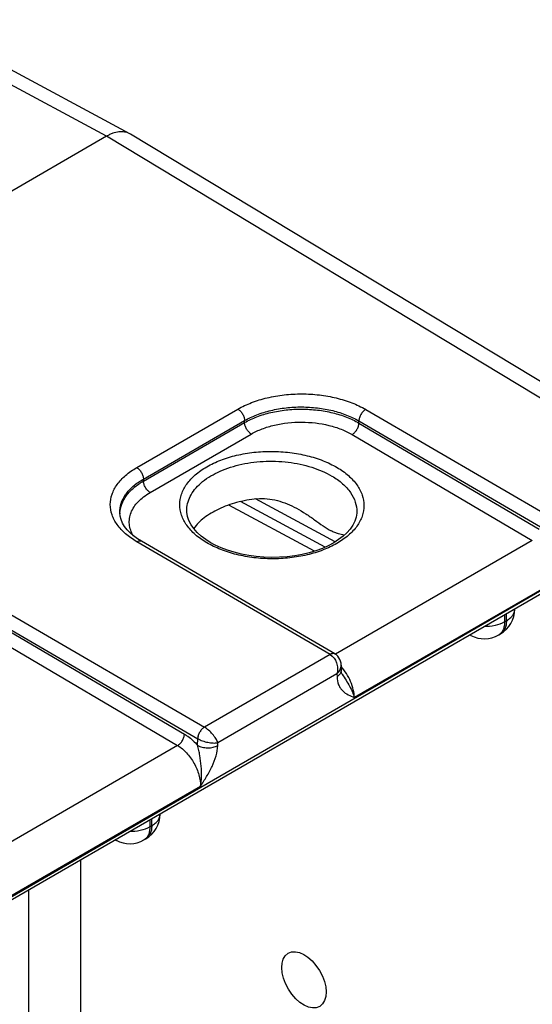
# Model space of a CAD drawing. Header units: inches. Extents: x 0 to 34, y 0 to 22.
# Tile 71 of 145: x 8.136 to 8.944, y 18.999 to 20.551. Entities that reach past the tile are written whole.
import ezdxf

# ---------------------------------------------------------------- set-up
doc = ezdxf.new("R2010")
doc.units = ezdxf.units.IN
doc.header["$LTSCALE"] = 1.87
doc.header["$MEASUREMENT"] = 0
doc.layers.get('0').update_dxf_attribs({"linetype": 'CONTINUOUS'})
doc.layers.add('02___PRT_ALL_AXES', color=7, linetype='CONTINUOUS')

msp = doc.modelspace()

# ---------------------------------------------------------------- linework, layer by layer
at = {"color": 7, "linetype": 'CONTINUOUS'}
for p, q in [((8.3094, 20.3714), (7.9752, 20.5511)), ((8.2727, 20.3673), (7.9384, 20.547)), ((8.2726, 20.3673), (3.5936, 17.6657)), ((9.1372, 19.8459), (8.2726, 20.3673)), ((8.3105, 20.3708), (8.3094, 20.3714)), ((9.1753, 19.8493), (8.3105, 20.3708)), ((8.3205, 19.8452), (8.4801, 19.9374)), ((8.6816, 19.9368), (8.9867, 19.7591)), ((8.331, 19.8271), (8.4906, 19.9192)), ((8.3311, 19.824), (8.4906, 19.9161)), ((8.4906, 19.9161), (8.4906, 19.9192)), ((8.6709, 19.9153), (8.6709, 19.9187)), ((8.6709, 19.9187), (8.9761, 19.741)), ((8.6709, 19.9153), (8.9552, 19.7483)), ((8.3416, 19.8059), (8.5011, 19.898)), ((8.6602, 19.8972), (8.9445, 19.7302)), ((8.3311, 19.824), (8.331, 19.8271)), ((8.6178, 19.7198), (8.4844, 19.7916)), ((8.6334, 19.728), (8.5076, 19.7957)), ((8.2937, 19.7737), (8.2937, 19.7737)), ((8.3995, 19.7768), (8.3995, 19.7768)), ((8.6008, 19.7134), (8.4656, 19.7861)), ((8.6676, 19.7754), (8.6676, 19.7754)), ((8.6257, 19.5506), (8.3205, 19.7284)), ((8.6332, 19.5514), (8.328, 19.7291)), ((8.9445, 19.7302), (8.634, 19.5509)), ((4.6317, 17.1533), (9.06, 19.7102)), ((4.6287, 17.1468), (9.0571, 19.7037)), ((8.9805, 19.6656), (8.6637, 19.4827)), ((8.9168, 19.622), (8.9168, 19.6227)), ((8.1221, 19.6138), (8.4272, 19.436)), ((8.9007, 19.6133), (8.9007, 19.602)), ((8.9007, 19.602), (8.9036, 19.6037)), ((8.9036, 19.6037), (8.9036, 19.6151)), ((8.1114, 19.5957), (8.4166, 19.4179)), ((8.1114, 19.5923), (8.3957, 19.4252)), ((8.1007, 19.5742), (8.385, 19.4071)), ((8.8475, 19.5807), (8.8458, 19.5817)), ((8.8914, 19.5814), (8.8943, 19.5831)), ((8.6257, 19.5506), (8.4272, 19.436)), ((8.6333, 19.5513), (8.6319, 19.5519)), ((8.6429, 19.5339), (8.643, 19.5253)), ((8.6363, 19.5201), (8.4483, 19.4115)), ((8.6363, 19.5201), (8.6364, 19.5157)), ((8.6444, 19.5195), (8.6444, 19.5195)), ((8.4164, 19.4074), (8.4166, 19.4179)), ((8.385, 19.4071), (8.0745, 19.2278)), ((8.4482, 19.4071), (8.4483, 19.4115)), ((8.421, 19.3425), (8.1042, 19.1596)), ((8.3412, 19.2903), (8.3412, 19.2789)), ((8.3441, 19.2806), (8.3441, 19.292)), ((8.3573, 19.299), (8.3573, 19.2996)), ((8.3412, 19.2789), (8.3441, 19.2806)), ((8.3319, 19.2583), (8.3348, 19.26)), ((8.288, 19.2577), (8.2863, 19.2586)), ((8.2315, 19.227), (8.2315, 18.3261)), ((8.1496, 19.1797), (8.1496, 18.3257))]:
    msp.add_line(p, q, dxfattribs=at)
for points in [[(8.328, 19.7291), (8.3218, 19.733), (8.3155, 19.7376), (8.31, 19.7423), (8.3053, 19.7473), (8.3013, 19.7524), (8.2981, 19.7577), (8.2957, 19.7631), (8.2943, 19.7687), (8.2937, 19.7737)], [(8.4365, 19.7273), (8.4293, 19.7319), (8.4221, 19.7373), (8.4158, 19.743), (8.4105, 19.749), (8.4062, 19.7552), (8.4029, 19.7616), (8.4007, 19.7681), (8.3996, 19.7748), (8.3995, 19.7768)], [(8.6676, 19.7754), (8.6675, 19.7735), (8.6665, 19.7669), (8.6644, 19.7605), (8.6612, 19.7543), (8.6571, 19.7483), (8.652, 19.7424), (8.646, 19.7369), (8.639, 19.7316), (8.6312, 19.7266), (8.6226, 19.722), (8.6133, 19.7178), (8.6032, 19.7141), (8.5925, 19.7109), (8.5813, 19.7082), (8.5697, 19.7061), (8.5578, 19.7046), (8.5457, 19.7038), (8.5334, 19.7035), (8.5212, 19.7039), (8.5091, 19.7049), (8.4971, 19.7065), (8.4855, 19.7088), (8.4744, 19.7116), (8.4637, 19.7149), (8.4537, 19.7187), (8.4443, 19.723), (8.4365, 19.7273)], [(8.6429, 19.5339), (8.6427, 19.5368), (8.642, 19.54), (8.6409, 19.5429), (8.6394, 19.5455), (8.6376, 19.5479), (8.6355, 19.5498), (8.6333, 19.5513)], [(8.6444, 19.5195), (8.6441, 19.52), (8.6437, 19.5209), (8.6434, 19.522), (8.6431, 19.5235), (8.643, 19.5253)]]:
    msp.add_lwpolyline(points, dxfattribs=at)
for centre, radius, start, end in [((8.337, 19.7717), 0.0432, 177.3306, 179.169), ((8.8718, 19.622), 0.045, 300.0008, 359.9992), ((8.8547, 19.594), 0.0151, 234.4126, 241.7163), ((8.8689, 19.6203), 0.045, 241.7302, 300.0009), ((8.4274, 19.4366), 0.0216, 239.9252, 240.1386), ((8.3123, 19.299), 0.045, 300.0008, 359.9992), ((8.2952, 19.2709), 0.0151, 234.4126, 241.7163), ((8.3094, 19.2973), 0.045, 241.7302, 300.0009)]:
    msp.add_arc(centre, radius, start, end, dxfattribs=at)
for points, knots in [([(8.3094, 20.3714), (8.3069, 20.3727), (8.3013, 20.3746), (8.292, 20.3747), (8.2841, 20.3727), (8.2776, 20.37), (8.2743, 20.3682), (8.2726, 20.3673)], [0, 0, 0, 0, 0.218353, 0.452159, 0.71125, 0.851937, 1, 1, 1, 1]), ([(8.4801, 19.9374), (8.487, 19.9413), (8.502, 19.9483), (8.5266, 19.9558), (8.5532, 19.9603), (8.5808, 19.9618), (8.6084, 19.9602), (8.635, 19.9555), (8.6596, 19.9479), (8.6747, 19.9409), (8.6816, 19.9368)], [0, 0, 0, 0, 0.1141, 0.237195, 0.366768, 0.499736, 0.63274, 0.762419, 0.885682, 1, 1, 1, 1]), ([(8.4801, 19.9374), (8.4815, 19.9365), (8.4844, 19.9341), (8.4876, 19.9296), (8.4899, 19.9246), (8.4906, 19.9209), (8.4906, 19.9192)], [0, 0, 0, 0, 0.236976, 0.499189, 0.761843, 1, 1, 1, 1]), ([(8.4906, 19.9192), (8.4968, 19.9228), (8.5103, 19.9291), (8.5323, 19.9358), (8.5561, 19.9399), (8.5808, 19.9412), (8.6055, 19.9397), (8.6293, 19.9355), (8.6513, 19.9287), (8.6647, 19.9223), (8.6709, 19.9187)], [0, 0, 0, 0, 0.114145, 0.237238, 0.36678, 0.499705, 0.63267, 0.762331, 0.885612, 1, 1, 1, 1]), ([(8.4906, 19.9161), (8.4968, 19.9197), (8.5103, 19.9259), (8.5323, 19.9325), (8.5561, 19.9365), (8.5808, 19.9378), (8.6055, 19.9363), (8.6293, 19.9321), (8.6513, 19.9253), (8.6647, 19.9189), (8.6709, 19.9153)], [0, 0, 0, 0, 0.114008, 0.237036, 0.366572, 0.499533, 0.632558, 0.762282, 0.885608, 1, 1, 1, 1]), ([(8.6816, 19.9368), (8.6801, 19.936), (8.6772, 19.9336), (8.6739, 19.9291), (8.6716, 19.9241), (8.6709, 19.9204), (8.6709, 19.9187)], [0, 0, 0, 0, 0.236844, 0.499187, 0.761971, 1, 1, 1, 1]), ([(8.5011, 19.898), (8.4997, 19.8989), (8.4969, 19.9013), (8.4936, 19.9057), (8.4913, 19.9108), (8.4906, 19.9144), (8.4906, 19.9161)], [0, 0, 0, 0, 0.237244, 0.499463, 0.761973, 1, 1, 1, 1]), ([(8.5011, 19.898), (8.5066, 19.9012), (8.5185, 19.9067), (8.5449, 19.9147), (8.5807, 19.9184), (8.6165, 19.9143), (8.6429, 19.9061), (8.6548, 19.9004), (8.6602, 19.8972)], [0, 0, 0, 0, 0.114151, 0.23728, 0.499471, 0.761948, 0.885415, 1, 1, 1, 1]), ([(8.6602, 19.8972), (8.6617, 19.8981), (8.6645, 19.9004), (8.6678, 19.9049), (8.6702, 19.91), (8.6709, 19.9136), (8.6709, 19.9153)], [0, 0, 0, 0, 0.236981, 0.49946, 0.762231, 1, 1, 1, 1]), ([(8.4309, 19.7267), (8.4245, 19.7305), (8.4129, 19.7386), (8.3991, 19.7533), (8.3904, 19.7696), (8.3873, 19.7868), (8.3904, 19.8039), (8.3991, 19.8201), (8.4129, 19.8347), (8.4312, 19.8473), (8.4533, 19.8576), (8.4784, 19.8652), (8.5055, 19.8698), (8.5336, 19.8712), (8.5618, 19.8695), (8.5889, 19.8646), (8.614, 19.8568), (8.6294, 19.8495), (8.6364, 19.8454)], [0, 0, 0, 0, 0.060535, 0.114796, 0.163682, 0.209358, 0.254958, 0.303643, 0.357634, 0.417884, 0.484272, 0.555879, 0.631259, 0.708625, 0.786036, 0.861544, 0.933354, 1, 1, 1, 1]), ([(8.3995, 19.7768), (8.3994, 19.7807), (8.4003, 19.7886), (8.4046, 19.8001), (8.4117, 19.811), (8.4253, 19.8249), (8.4486, 19.8394), (8.4822, 19.8507), (8.52, 19.856), (8.559, 19.8548), (8.5958, 19.8472), (8.6184, 19.8377), (8.6284, 19.8318)], [0, 0, 0, 0, 0.043179, 0.087918, 0.135696, 0.187501, 0.304299, 0.437568, 0.58172, 0.728932, 0.870821, 1, 1, 1, 1]), ([(8.3205, 19.7284), (8.3142, 19.732), (8.3029, 19.7399), (8.2893, 19.7542), (8.2808, 19.7701), (8.2778, 19.7869), (8.2808, 19.8037), (8.2893, 19.8195), (8.3029, 19.8338), (8.3142, 19.8416), (8.3205, 19.8452)], [0, 0, 0, 0, 0.144884, 0.274626, 0.39142, 0.500515, 0.609515, 0.726059, 0.855466, 1, 1, 1, 1]), ([(8.3205, 19.8452), (8.322, 19.8443), (8.3248, 19.842), (8.3281, 19.8375), (8.3303, 19.8324), (8.331, 19.8288), (8.331, 19.8271)], [0, 0, 0, 0, 0.236976, 0.499189, 0.761843, 1, 1, 1, 1]), ([(8.6364, 19.8454), (8.6428, 19.8416), (8.6543, 19.8335), (8.6682, 19.8188), (8.6769, 19.8025), (8.6799, 19.7853), (8.6769, 19.7681), (8.6682, 19.7519), (8.6543, 19.7374), (8.636, 19.7247), (8.614, 19.7145), (8.5889, 19.7069), (8.5618, 19.7023), (8.5336, 19.7009), (8.5055, 19.7026), (8.4783, 19.7075), (8.4533, 19.7153), (8.4379, 19.7226), (8.4309, 19.7267)], [0, 0, 0, 0, 0.060535, 0.114796, 0.163682, 0.209358, 0.254958, 0.303643, 0.357634, 0.417884, 0.484272, 0.555879, 0.631259, 0.708625, 0.786036, 0.861544, 0.933354, 1, 1, 1, 1]), ([(8.2937, 19.7737), (8.2936, 19.7787), (8.2951, 19.7891), (8.3027, 19.8036), (8.315, 19.8167), (8.3253, 19.8238), (8.331, 19.8271)], [0, 0, 0, 0, 0.218502, 0.451379, 0.710202, 1, 1, 1, 1]), ([(8.2939, 19.7737), (8.2941, 19.7784), (8.2962, 19.7882), (8.304, 19.8018), (8.3159, 19.8141), (8.3257, 19.8209), (8.3311, 19.824)], [0, 0, 0, 0, 0.218431, 0.452595, 0.71182, 1, 1, 1, 1]), ([(8.3416, 19.8059), (8.3402, 19.8068), (8.3374, 19.8092), (8.3341, 19.8136), (8.3318, 19.8187), (8.3312, 19.8223), (8.3311, 19.824)], [0, 0, 0, 0, 0.237244, 0.499463, 0.761973, 1, 1, 1, 1]), ([(8.6284, 19.8318), (8.6343, 19.8283), (8.6452, 19.8207), (8.658, 19.8068), (8.666, 19.7915), (8.6677, 19.7806), (8.6676, 19.7754)], [0, 0, 0, 0, 0.289471, 0.548546, 0.781743, 1, 1, 1, 1]), ([(8.3153, 19.7377), (8.3135, 19.7405), (8.3107, 19.7464), (8.3085, 19.7557), (8.3087, 19.7651), (8.3121, 19.7779), (8.3202, 19.7896), (8.3313, 19.7994), (8.338, 19.8039), (8.3416, 19.8059)], [0, 0, 0, 0, 0.119815, 0.233742, 0.345688, 0.459924, 0.708518, 0.848618, 1, 1, 1, 1]), ([(8.51, 19.796), (8.4992, 19.7948), (8.4786, 19.791), (8.4504, 19.781), (8.4271, 19.7674), (8.4149, 19.7554), (8.4104, 19.7491)], [0, 0, 0, 0, 0.287227, 0.554479, 0.79318, 1, 1, 1, 1]), ([(8.51, 19.796), (8.5154, 19.7966), (8.5263, 19.7966), (8.5424, 19.7936), (8.5579, 19.7883), (8.5678, 19.7836), (8.5726, 19.781)], [0, 0, 0, 0, 0.248677, 0.49821, 0.748775, 1, 1, 1, 1]), ([(8.5726, 19.781), (8.5776, 19.7783), (8.5873, 19.7725), (8.601, 19.7629), (8.6139, 19.7534), (8.6227, 19.7477), (8.6271, 19.7455)], [0, 0, 0, 0, 0.261087, 0.520169, 0.77201, 1, 1, 1, 1]), ([(8.6477, 19.7384), (8.6446, 19.7392), (8.6397, 19.7405), (8.6328, 19.7428), (8.629, 19.7445), (8.6271, 19.7455)], [0, 0, 0, 0, 0.438311, 0.700525, 1, 1, 1, 1]), ([(8.3205, 19.7284), (8.3212, 19.7287), (8.3225, 19.7294), (8.3245, 19.7299), (8.3264, 19.7298), (8.3275, 19.7294), (8.328, 19.7291)], [0, 0, 0, 0, 0.290323, 0.549714, 0.782684, 1, 1, 1, 1]), ([(8.9036, 19.6037), (8.9056, 19.6048), (8.9092, 19.6073), (8.9135, 19.6118), (8.9162, 19.6168), (8.9168, 19.6203), (8.9168, 19.622)], [0, 0, 0, 0, 0.289796, 0.549041, 0.782223, 1, 1, 1, 1]), ([(8.9007, 19.602), (8.896, 19.5993), (8.8852, 19.5954), (8.8738, 19.5943), (8.8679, 19.5944)], [0, 0, 0, 0, 0.474453, 1, 1, 1, 1]), ([(8.9007, 19.602), (8.9007, 19.5997), (8.9003, 19.5954), (8.8986, 19.5894), (8.8956, 19.5846), (8.8928, 19.5822), (8.8914, 19.5814)], [0, 0, 0, 0, 0.289803, 0.549049, 0.782228, 1, 1, 1, 1]), ([(8.9036, 19.6037), (8.9036, 19.6014), (8.9033, 19.5971), (8.9015, 19.5911), (8.8986, 19.5863), (8.8958, 19.5839), (8.8943, 19.5831)], [0, 0, 0, 0, 0.289803, 0.549049, 0.782228, 1, 1, 1, 1]), ([(8.6332, 19.5514), (8.6327, 19.5517), (8.6316, 19.5521), (8.6297, 19.5521), (8.6277, 19.5516), (8.6264, 19.551), (8.6257, 19.5506)], [0, 0, 0, 0, 0.217316, 0.450286, 0.709676, 1, 1, 1, 1]), ([(8.6319, 19.5519), (8.631, 19.5521), (8.6287, 19.5521), (8.6267, 19.5512), (8.6257, 19.5506)], [0, 0, 0, 0, 0.456619, 1, 1, 1, 1]), ([(8.6257, 19.5506), (8.6304, 19.5479), (8.6346, 19.5414), (8.6367, 19.5332), (8.6374, 19.5274), (8.637, 19.5229), (8.6363, 19.5201)], [0, 0, 0, 0, 0.479289, 0.611923, 0.744389, 1, 1, 1, 1]), ([(8.6363, 19.5201), (8.6383, 19.522), (8.6415, 19.5262), (8.6429, 19.5314), (8.6429, 19.5339)], [0, 0, 0, 0, 0.52929, 1, 1, 1, 1]), ([(8.643, 19.5253), (8.643, 19.5244), (8.6427, 19.5226), (8.6414, 19.52), (8.6392, 19.5176), (8.6374, 19.5163), (8.6364, 19.5157)], [0, 0, 0, 0, 0.21857, 0.452166, 0.711185, 1, 1, 1, 1]), ([(8.6637, 19.4827), (8.6636, 19.4868), (8.6624, 19.4954), (8.6581, 19.5081), (8.6516, 19.5206), (8.646, 19.5282), (8.6429, 19.5318)], [0, 0, 0, 0, 0.226977, 0.477051, 0.739066, 1, 1, 1, 1]), ([(8.6364, 19.5157), (8.6365, 19.5113), (8.6376, 19.5048), (8.6416, 19.4975), (8.6463, 19.4918), (8.6539, 19.4868), (8.6604, 19.484), (8.6637, 19.4827)], [0, 0, 0, 0, 0.290805, 0.418063, 0.537966, 0.768912, 1, 1, 1, 1]), ([(8.6444, 19.5195), (8.6464, 19.5164), (8.6506, 19.5102), (8.6562, 19.5009), (8.6607, 19.4918), (8.6629, 19.4856), (8.6637, 19.4827)], [0, 0, 0, 0, 0.272107, 0.534098, 0.778987, 1, 1, 1, 1]), ([(8.4272, 19.436), (8.4257, 19.4352), (8.4229, 19.4328), (8.4196, 19.4283), (8.4173, 19.4233), (8.4166, 19.4196), (8.4166, 19.4179)], [0, 0, 0, 0, 0.236844, 0.499187, 0.761971, 1, 1, 1, 1]), ([(8.4272, 19.436), (8.4258, 19.4352), (8.4229, 19.4328), (8.4196, 19.4283), (8.4174, 19.4232), (8.4167, 19.4196), (8.4166, 19.4179)], [0, 0, 0, 0, 0.23658, 0.498909, 0.76183, 1, 1, 1, 1]), ([(8.4483, 19.4115), (8.4475, 19.4138), (8.4451, 19.4184), (8.4402, 19.4251), (8.4342, 19.4312), (8.4296, 19.4346), (8.4272, 19.436)], [0, 0, 0, 0, 0.216799, 0.47672, 0.750266, 1, 1, 1, 1]), ([(8.385, 19.4071), (8.3865, 19.408), (8.3893, 19.4103), (8.3926, 19.4148), (8.3949, 19.4199), (8.3957, 19.4235), (8.3957, 19.4252)], [0, 0, 0, 0, 0.236981, 0.49946, 0.762231, 1, 1, 1, 1]), ([(8.3957, 19.4252), (8.3975, 19.4241), (8.4052, 19.4191), (8.4119, 19.4127), (8.4164, 19.4074)], [0, 0, 0, 0, 0.234431, 1, 1, 1, 1]), ([(8.4166, 19.4179), (8.419, 19.4165), (8.4243, 19.4142), (8.4326, 19.412), (8.4407, 19.4109), (8.446, 19.4111), (8.4483, 19.4115)], [0, 0, 0, 0, 0.250301, 0.524327, 0.784175, 1, 1, 1, 1]), ([(8.385, 19.4071), (8.3902, 19.404), (8.4001, 19.3956), (8.4114, 19.3796), (8.4191, 19.3615), (8.4211, 19.3486), (8.421, 19.3425)], [0, 0, 0, 0, 0.237053, 0.499139, 0.761692, 1, 1, 1, 1]), ([(8.421, 19.3425), (8.422, 19.3477), (8.4232, 19.3584), (8.4225, 19.3748), (8.4206, 19.3885), (8.4185, 19.3994), (8.4172, 19.4048), (8.4164, 19.4074)], [0, 0, 0, 0, 0.240925, 0.492181, 0.747196, 0.874582, 1, 1, 1, 1]), ([(8.4164, 19.4074), (8.4187, 19.4061), (8.4239, 19.4042), (8.4323, 19.4032), (8.4407, 19.404), (8.446, 19.4058), (8.4482, 19.4071)], [0, 0, 0, 0, 0.237771, 0.501106, 0.76384, 1, 1, 1, 1]), ([(8.421, 19.3425), (8.4242, 19.3477), (8.4308, 19.358), (8.4395, 19.374), (8.446, 19.3903), (8.4481, 19.4016), (8.4482, 19.4071)], [0, 0, 0, 0, 0.258878, 0.517525, 0.769703, 1, 1, 1, 1]), ([(8.3441, 19.2806), (8.3461, 19.2818), (8.3497, 19.2842), (8.354, 19.2887), (8.3567, 19.2937), (8.3573, 19.2973), (8.3573, 19.299)], [0, 0, 0, 0, 0.289796, 0.549041, 0.782223, 1, 1, 1, 1]), ([(8.3412, 19.2789), (8.3365, 19.2762), (8.3257, 19.2724), (8.3143, 19.2712), (8.3084, 19.2713)], [0, 0, 0, 0, 0.474453, 1, 1, 1, 1]), ([(8.3412, 19.2789), (8.3412, 19.2766), (8.3408, 19.2723), (8.3391, 19.2663), (8.3361, 19.2615), (8.3333, 19.2592), (8.3319, 19.2583)], [0, 0, 0, 0, 0.289803, 0.549049, 0.782228, 1, 1, 1, 1]), ([(8.3441, 19.2806), (8.3441, 19.2783), (8.3438, 19.274), (8.342, 19.2681), (8.3391, 19.2632), (8.3363, 19.2609), (8.3348, 19.26)], [0, 0, 0, 0, 0.289803, 0.549049, 0.782228, 1, 1, 1, 1])]:
    msp.add_open_spline(points, degree=3, knots=knots, dxfattribs=at)
at = {"layer": '02___PRT_ALL_AXES', "color": 7, "linetype": 'CONTINUOUS'}
msp.add_ellipse((8.5842, 19.0378), major_axis=(-0.025, 0.0418), ratio=0.587318, dxfattribs=at)

doc.saveas('drawing.dxf')
